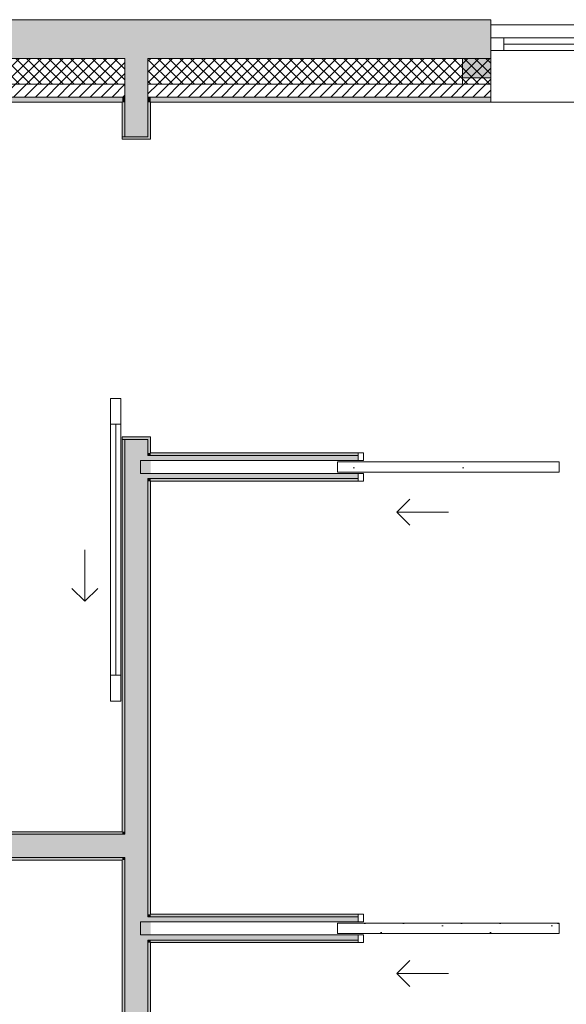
# Model space of a CAD drawing. Header units: millimetres. Extents: x -40968 to 11883, y -18948 to 4746.
# Tile 9 of 29: x -16114 to -13993, y -15839 to -12019. Entities that reach past the tile are written whole.
import ezdxf

# ---------------------------------------------------------------- set-up
doc = ezdxf.new("R2010")
doc.units = ezdxf.units.MM
doc.header["$MEASUREMENT"] = 0
for name, color, linetype in [('12_FAÇ_Façana', 7, 'Continuous'), ('Puertas Archicad', 7, 'Continuous'), ('Ventanas Archicad', 7, 'Continuous')]:
    doc.layers.add(name, color=color, linetype=linetype)
for name, color, linetype, lineweight, true_color in [('12_FAÇ_Façana_Pluma_Nº__102', 7, 'Continuous', 5, 0xcccccc), ('12_FAÇ_Façana_Pluma_Nº__174', 7, 'Continuous', 13, 0xe4ad2c), ('12_FAÇ_Façana_Pluma_Nº__176', 7, 'Continuous', 15, 0x93a0c6), ('12_FAÇ_Façana_Pluma_Nº__3', 7, 'Continuous', 5, 0xa4a4a4), ('12_FAÇ_Façana_Pluma_Nº__43', 7, 'Continuous', 5, 0xa4a4a6), ('Puertas Archicad_Pluma_Nº__23', 7, 'Continuous', 5, 0xa4a4a6), ('Puertas Archicad_Pluma_Nº__3', 7, 'Continuous', 5, 0xa4a4a4), ('Ventanas Archicad_Pluma_Nº__23', 7, 'Continuous', 5, 0xa4a4a6), ('Ventanas Archicad_Pluma_Nº__3', 7, 'Continuous', 5, 0xa4a4a4), ('Ventanas Archicad_Pluma_Nº__43', 7, 'Continuous', 5, 0xa4a4a6)]:
    doc.layers.add(name, color=color, linetype=linetype, lineweight=lineweight, true_color=true_color)
for name, color, linetype, lineweight in [('12_FAÇ_Façana_Pluma_Nº__2', 8, 'Continuous', 5), ('12_FAÇ_Façana_Pluma_Nº__7', 7, 'Continuous', 5), ('Puertas Archicad_Pluma_Nº__1', 7, 'Continuous', 5), ('Puertas Archicad_Pluma_Nº__7', 7, 'Continuous', 5), ('Ventanas Archicad_Pluma_Nº__7', 7, 'Continuous', 5)]:
    doc.layers.add(name, color=color, linetype=linetype, lineweight=lineweight)
pattern_1 = [(45, (0, 0), (-21.213203, 21.213203), [])]
pattern_2 = [(45, (0, 0), (-21.213203, 21.213203), []), (135, (0, 0), (21.213203, 21.213203), [])]
pattern_3 = [(0, (0, 0), (0, 75), [0, -75])]
pattern_4 = [(0, (0, 0), (0, 779.42), [48.75, -401.25]), (0, (225, 389.7), (0, 779.42), [48.75, -401.25]), (60, (0, 0), (-675, 389.7), [48.75, -401.25]), (60, (450, 0), (-675, 389.7), [48.75, -401.25]), (120, (48.75, 0), (675, 389.7), [48.75, -401.25]), (120, (498.75, 0), (675, 389.7), [48.75, -401.25]), (0, (0, 75), (0, 150), [0, -150, 0, -225]), (45, (75, 75), (-106.066, 106.066), [0, -112.5, 0, -187.5])]

# ---------------------------------------------------------------- blocks, each defined once
blk = doc.blocks.new('Muro_25_1', base_point=(-14286.1, -12339))
at = {"layer": '12_FAÇ_Façana_Pluma_Nº__102', "linetype": 'Continuous', "lineweight": 0, "true_color": 0xe5e5e5}
for points in [[(-15706.1, -12019), (-17641.1, -12019), (-17641.1, -12169), (-15706.1, -12169)], [(-15706.1, -12169), (-15616.1, -12169), (-15616.1, -12019), (-15706.1, -12019)], [(-15616.1, -12169), (-14286.1, -12169), (-14286.1, -12019), (-15616.1, -12019)]]:
    blk.add_hatch(color=254, dxfattribs=at).paths.add_polyline_path(points)
at = {"layer": '12_FAÇ_Façana_Pluma_Nº__174', "linetype": 'Continuous', "lineweight": 13, "true_color": 0xe4ad2c}
h = blk.add_hatch(dxfattribs=at)
h.set_pattern_fill('SATE_Aislamiento_0001', color=42, style=0, pattern_type=2)
h.set_pattern_definition(pattern_2)
h.paths.add_polyline_path([(-15706.1, -12169), (-17641.1, -12169), (-17641.1, -12269), (-15706.1, -12269)])
h = blk.add_hatch(dxfattribs=at)
h.set_pattern_fill('SATE_Aislamiento_0001', color=42, style=0, pattern_type=2)
h.set_pattern_definition(pattern_2)
h.paths.add_polyline_path([(-15616.1, -12269), (-14286.1, -12269), (-14286.1, -12169), (-15616.1, -12169)])
at = {"layer": '12_FAÇ_Façana_Pluma_Nº__176', "linetype": 'Continuous', "lineweight": 0, "true_color": 0x495063}
for points in [[(-15716.1, -12319), (-17641.1, -12319), (-17641.1, -12339), (-15716.1, -12339)], [(-15716.1, -12339), (-15706.1, -12339), (-15706.1, -12319), (-15716.1, -12319)], [(-15616.1, -12339), (-15606.1, -12339), (-15606.1, -12319), (-15616.1, -12319)], [(-15606.1, -12339), (-14286.1, -12339), (-14286.1, -12319), (-15606.1, -12319)]]:
    blk.add_hatch(color=251, dxfattribs=at).paths.add_polyline_path(points)
at = {"layer": '12_FAÇ_Façana_Pluma_Nº__2', "linetype": 'Continuous', "lineweight": 5}
h = blk.add_hatch(dxfattribs=at)
h.set_pattern_fill('Ceramic_0001', color=8, style=0, pattern_type=2)
h.set_pattern_definition(pattern_1)
h.paths.add_polyline_path([(-15706.1, -12269), (-17641.1, -12269), (-17641.1, -12319), (-15706.1, -12319)])
h = blk.add_hatch(dxfattribs=at)
h.set_pattern_fill('Ceramic_0001', color=8, style=0, pattern_type=2)
h.set_pattern_definition(pattern_1)
h.paths.add_polyline_path([(-15616.1, -12319), (-14286.1, -12319), (-14286.1, -12269), (-15616.1, -12269)])
at = {"layer": '12_FAÇ_Façana_Pluma_Nº__7', "color": 7, "linetype": 'Continuous', "lineweight": 5}
for p, q in [((-17641.1, -12169), (-15706.1, -12169)), ((-15706.1, -12169), (-15706.1, -12269)), ((-15616.1, -12269), (-15616.1, -12169)), ((-15616.1, -12169), (-14286.1, -12169)), ((-17641.1, -12269), (-15706.1, -12269)), ((-15706.1, -12269), (-15706.1, -12319)), ((-15616.1, -12319), (-15616.1, -12269)), ((-15616.1, -12269), (-14286.1, -12269)), ((-17641.1, -12319), (-15706.1, -12319)), ((-15706.1, -12319), (-15706.1, -12339)), ((-15616.1, -12339), (-15616.1, -12319)), ((-15616.1, -12319), (-14286.1, -12319))]:
    blk.add_line(p, q, dxfattribs=at)
at = {"layer": '12_FAÇ_Façana_Pluma_Nº__7', "color": 7, "linetype": 'Continuous', "lineweight": 5, "flags": 128}
for points in [[(-14286.1, -12019), (-17641.1, -12019)], [(-14286.1, -12059), (-14286.1, -12019)], [(-17641.1, -12339), (-15716.1, -12339)], [(-15606.1, -12339), (-14286.1, -12339)]]:
    blk.add_lwpolyline(points, dxfattribs=at)
blk = doc.blocks.new('Ventana Vertical Multi-Faja 27_9')
at = {"layer": 'Ventanas Archicad_Pluma_Nº__23', "color": 253, "linetype": 'Continuous', "lineweight": 5, "true_color": 0xa4a4a6}
for p, q in [((-600, 0), (-550, 0)), ((-550, 0), (-550, -50)), ((550, -50), (550, 0)), ((550, 0), (600, 0)), ((-550, -50), (-600, -50)), ((600, -50), (550, -50))]:
    blk.add_line(p, q, dxfattribs=at)
at = {"layer": 'Ventanas Archicad_Pluma_Nº__3', "color": 253, "linetype": 'Continuous', "lineweight": 5, "true_color": 0xa4a4a4}
for p, q in [((-600, 50), (600, 50)), ((-550, 0), (550, 0)), ((-550, -25), (550, -25)), ((550, -50), (-550, -50)), ((-600, -250), (600, -250))]:
    blk.add_line(p, q, dxfattribs=at)
at = {"layer": 'Ventanas Archicad_Pluma_Nº__43', "color": 253, "linetype": 'Continuous', "lineweight": 5, "true_color": 0xa4a4a6}
for p, q in [((-600, -180), (-600, -155)), ((600, -180), (600, -155))]:
    blk.add_line(p, q, dxfattribs=at)
at = {"layer": 'Ventanas Archicad_Pluma_Nº__7', "color": 7, "linetype": 'Continuous', "lineweight": 5}
for p, q in [((-600, 50), (-600, 30)), ((600, 50), (600, 30)), ((-600, 30), (-600, 0)), ((-600, 30), (-600, 0)), ((-600, 0), (-600, -50)), ((-600, 0), (-600, -50)), ((-600, 0), (-600, -50)), ((-600, 0), (-600, -50)), ((600, 30), (600, 0)), ((600, 30), (600, 0)), ((600, 0), (600, -50)), ((600, 0), (600, -50)), ((600, 0), (600, -50)), ((600, 0), (600, -50)), ((-600, -50), (-600, -80)), ((-600, -50), (-600, -80)), ((600, -50), (600, -80)), ((600, -50), (600, -80)), ((-600, -80), (-600, -155)), ((-600, -80), (-600, -155)), ((600, -80), (600, -155)), ((600, -80), (600, -155)), ((-600, -180), (-600, -230)), ((600, -180), (600, -230)), ((-600, -230), (-600, -250)), ((600, -230), (600, -250))]:
    blk.add_line(p, q, dxfattribs=at)
blk = doc.blocks.new('Muro_27_1', base_point=(-13091.1, -12339))
at = {"layer": '12_FAÇ_Façana', "linetype": 'Continuous', "lineweight": 0, "true_color": 0x000000}
h = blk.add_hatch(dxfattribs=at)
h.set_pattern_fill('Yeso_0001', color=18, style=0, pattern_type=2)
h.set_pattern_definition(pattern_3)
h.paths.add_polyline_path([(-14286.1, -12269), (-14286.1, -12244), (-14396.1, -12244), (-14396.1, -12269)])
h = blk.add_hatch(dxfattribs=at)
h.set_pattern_fill('Yeso_0001', color=18, style=0, pattern_type=2)
h.set_pattern_definition(pattern_3)
h.paths.add_polyline_path([(-13086.1, -12269), (-12976.1, -12269), (-12976.1, -12244), (-13086.1, -12244)])
at = {"layer": '12_FAÇ_Façana_Pluma_Nº__102', "linetype": 'Continuous', "lineweight": 0, "true_color": 0xe5e5e5}
for points in [[(-14396.1, -12169), (-14396.1, -12244), (-14286.1, -12244), (-14286.1, -12059)], [(-12976.1, -12169), (-13086.1, -12059), (-13086.1, -12244), (-12976.1, -12244)]]:
    blk.add_hatch(color=254, dxfattribs=at).paths.add_polyline_path(points)
at = {"layer": '12_FAÇ_Façana_Pluma_Nº__43', "color": 253, "linetype": 'Continuous', "lineweight": 5, "true_color": 0xa4a4a6}
for p, q in [((-14396.1, -12244), (-14396.1, -12269)), ((-14286.1, -12244), (-14396.1, -12244)), ((-14286.1, -12269), (-14286.1, -12244)), ((-13086.1, -12269), (-13086.1, -12244)), ((-13086.1, -12244), (-12976.1, -12244)), ((-12976.1, -12244), (-12976.1, -12269)), ((-14396.1, -12269), (-14286.1, -12269)), ((-12976.1, -12269), (-13086.1, -12269))]:
    blk.add_line(p, q, dxfattribs=at)
at = {"layer": '12_FAÇ_Façana_Pluma_Nº__7', "color": 7, "linetype": 'Continuous', "lineweight": 5}
for p, q in [((-14286.1, -12039), (-14286.1, -12059)), ((-14286.1, -12059), (-14286.1, -12089)), ((-14286.1, -12059), (-14286.1, -12089)), ((-13086.1, -12039), (-13086.1, -12059)), ((-13086.1, -12059), (-13086.1, -12089)), ((-13086.1, -12059), (-13086.1, -12089)), ((-14286.1, -12089), (-14286.1, -12139)), ((-14286.1, -12089), (-14286.1, -12139)), ((-13086.1, -12089), (-13086.1, -12139)), ((-13086.1, -12089), (-13086.1, -12139)), ((-14286.1, -12139), (-14286.1, -12169)), ((-14286.1, -12139), (-14286.1, -12169)), ((-13086.1, -12139), (-13086.1, -12169)), ((-13086.1, -12139), (-13086.1, -12169)), ((-14396.1, -12169), (-14396.1, -12244)), ((-14286.1, -12169), (-14286.1, -12244)), ((-14286.1, -12169), (-14286.1, -12244)), ((-13086.1, -12169), (-13086.1, -12244)), ((-13086.1, -12169), (-13086.1, -12244)), ((-12976.1, -12169), (-12976.1, -12244)), ((-14286.1, -12269), (-14286.1, -12319)), ((-13086.1, -12269), (-13086.1, -12319)), ((-14286.1, -12319), (-14286.1, -12339)), ((-13086.1, -12319), (-13086.1, -12339))]:
    blk.add_line(p, q, dxfattribs=at)
at = {"layer": 'Ventanas Archicad', "color": 253, "linetype": 'Continuous', "lineweight": 5, "true_color": 0xa4a4a6, "zscale": 1000}
blk.add_blockref('Ventana Vertical Multi-Faja 27_9', (-13686.1, -12089), dxfattribs=at)
blk = doc.blocks.new('Puerta Corredera Exterior 27')
at = {"layer": 'Puertas Archicad', "linetype": 'Continuous', "lineweight": 0, "true_color": 0xffffff}
h = blk.add_hatch(dxfattribs=at)
h.set_pattern_fill('Hormigón_en_Masa_0001', style=0, pattern_type=2)
h.set_pattern_definition(pattern_4)
h.paths.add_polyline_path([(428.1, 45), (428.1, 5), (528.1, 5), (528.1, 45)])
h = blk.add_hatch(dxfattribs=at)
h.set_pattern_fill('Hormigón_en_Masa_0001', style=0, pattern_type=2)
h.set_pattern_definition(pattern_4)
h.paths.add_polyline_path([(1602.1, 5), (1602.1, 45), (1502.1, 45), (1502.1, 5)])
at = {"layer": 'Puertas Archicad_Pluma_Nº__1', "color": 7, "linetype": 'Continuous', "lineweight": 5}
for p, q in [((428.1, 45), (528.1, 45)), ((428.1, 5), (428.1, 45)), ((528.1, 45), (528.1, 5)), ((1502.1, 5), (1502.1, 45)), ((1502.1, 45), (1602.1, 45)), ((1602.1, 45), (1602.1, 5)), ((528.1, 5), (428.1, 5)), ((528.1, 25), (1502.1, 25)), ((1602.1, 5), (1502.1, 5))]:
    blk.add_line(p, q, dxfattribs=at)
at = {"layer": 'Puertas Archicad_Pluma_Nº__1', "color": 7, "linetype": 'Continuous', "lineweight": 5, "flags": 128}
for points in [[(528.1, 45), (1502.1, 45), (1502.1, 25), (528.1, 25)], [(528.1, 25), (1502.1, 25), (1502.1, 5), (528.1, 5)]]:
    blk.add_lwpolyline(points, close=True, dxfattribs=at)
at = {"layer": 'Puertas Archicad_Pluma_Nº__3', "color": 253, "linetype": 'Continuous', "lineweight": 5, "true_color": 0xa4a4a4}
for p, q in [((1215.1, 145), (1165.1, 195)), ((1015.1, 145), (1215.1, 145)), ((1215.1, 145), (1165.1, 95))]:
    blk.add_line(p, q, dxfattribs=at)
at = {"layer": 'Puertas Archicad_Pluma_Nº__7', "color": 7, "linetype": 'Continuous', "lineweight": 5}
for p, q in [((-577, 0), (-577, -110)), ((577, 0), (577, -110)), ((-587, -110), (-577, -110)), ((587, -110), (577, -110))]:
    blk.add_line(p, q, dxfattribs=at)
blk = doc.blocks.new('Muro_41_1', base_point=(-15716.1, -17084))
at = {"layer": '12_FAÇ_Façana_Pluma_Nº__102', "linetype": 'Continuous', "lineweight": 0, "true_color": 0xe5e5e5}
for points in [[(-15706.1, -12269), (-15616.1, -12269), (-15616.1, -12169), (-15706.1, -12169)], [(-15706.1, -12319), (-15616.1, -12319), (-15616.1, -12269), (-15706.1, -12269)], [(-15706.1, -12339), (-15616.1, -12339), (-15616.1, -12319), (-15706.1, -12319)], [(-15706.1, -12473), (-15616.1, -12473), (-15616.1, -12339), (-15706.1, -12339)], [(-15706.1, -13709.4), (-15616.1, -13709.4), (-15616.1, -13647), (-15706.1, -13647)], [(-15706.1, -13709.4), (-15706.1, -13799.4), (-15616.1, -13799.4), (-15616.1, -13709.4)], [(-15706.1, -13799.4), (-15706.1, -15179), (-15616.1, -15179), (-15616.1, -13799.4)], [(-15706.1, -15179), (-15706.1, -15269), (-15616.1, -15269), (-15616.1, -15179)], [(-15706.1, -15269), (-15706.1, -15499.4), (-15616.1, -15499.4), (-15616.1, -15269)], [(-15706.1, -15499.4), (-15706.1, -15589.4), (-15616.1, -15589.4), (-15616.1, -15499.4)], [(-15706.1, -15589.4), (-15706.1, -16974), (-15616.1, -16974), (-15616.1, -15589.4)]]:
    blk.add_hatch(color=254, dxfattribs=at).paths.add_polyline_path(points)
at = {"layer": '12_FAÇ_Façana_Pluma_Nº__176', "linetype": 'Continuous', "lineweight": 0, "true_color": 0x495063}
for points in [[(-15706.1, -12339), (-15716.1, -12339), (-15716.1, -12473), (-15706.1, -12473)], [(-15616.1, -12473), (-15606.1, -12473), (-15606.1, -12339), (-15616.1, -12339)], [(-15606.1, -12483), (-15606.1, -12473), (-15616.1, -12473), (-15716.1, -12473), (-15716.1, -12483)], [(-15606.1, -13647), (-15606.1, -13637), (-15716.1, -13637), (-15716.1, -13647), (-15616.1, -13647)], [(-15716.1, -13647), (-15716.1, -15169), (-15706.1, -15169), (-15706.1, -13647)], [(-15606.1, -13647), (-15616.1, -13647), (-15616.1, -13699.4), (-15606.1, -13699.4)], [(-15616.1, -13699.4), (-15616.1, -13709.4), (-15606.1, -13709.4), (-15606.1, -13699.4)], [(-15616.1, -13799.4), (-15616.1, -13809.4), (-15606.1, -13809.4), (-15606.1, -13799.4)], [(-15616.1, -13809.4), (-15616.1, -15489.4), (-15606.1, -15489.4), (-15606.1, -13809.4)], [(-15716.1, -15169), (-15716.1, -15179), (-15706.1, -15179), (-15706.1, -15169)], [(-15716.1, -15269), (-15716.1, -15279), (-15706.1, -15279), (-15706.1, -15269)], [(-15716.1, -15279), (-15716.1, -16974), (-15706.1, -16974), (-15706.1, -15279)], [(-15616.1, -15489.4), (-15616.1, -15499.4), (-15606.1, -15499.4), (-15606.1, -15489.4)], [(-15616.1, -15589.4), (-15616.1, -15599.4), (-15606.1, -15599.4), (-15606.1, -15589.4)], [(-15616.1, -15599.4), (-15616.1, -16974), (-15606.1, -16974), (-15606.1, -15599.4)]]:
    blk.add_hatch(color=251, dxfattribs=at).paths.add_polyline_path(points)
at = {"layer": '12_FAÇ_Façana_Pluma_Nº__7', "color": 7, "linetype": 'Continuous', "lineweight": 5}
for p, q in [((-15706.1, -12169), (-15706.1, -12269)), ((-15616.1, -12269), (-15616.1, -12169)), ((-15706.1, -12269), (-15706.1, -12319)), ((-15616.1, -12319), (-15616.1, -12269)), ((-15706.1, -12319), (-15706.1, -12339)), ((-15616.1, -12339), (-15616.1, -12319)), ((-15706.1, -12339), (-15706.1, -12473)), ((-15616.1, -12473), (-15616.1, -12339)), ((-15716.1, -12473), (-15716.1, -12483)), ((-15616.1, -12473), (-15716.1, -12473)), ((-15716.1, -12483), (-15606.1, -12483)), ((-15606.1, -12473), (-15606.1, -12483)), ((-15716.1, -13637), (-15606.1, -13637)), ((-15716.1, -13647), (-15716.1, -13637)), ((-15616.1, -13647), (-15716.1, -13647)), ((-15706.1, -13647), (-15706.1, -13709.4)), ((-15616.1, -13709.4), (-15616.1, -13647)), ((-15606.1, -13647), (-15606.1, -13637)), ((-15706.1, -13709.4), (-15706.1, -13799.4)), ((-15606.1, -13709.4), (-15616.1, -13709.4)), ((-15706.1, -13799.4), (-15706.1, -15179)), ((-15616.1, -13799.4), (-15606.1, -13799.4)), ((-15616.1, -15179), (-15616.1, -13799.4)), ((-15706.1, -15179), (-15716.1, -15179)), ((-15616.1, -15269), (-15616.1, -15179)), ((-15716.1, -15269), (-15706.1, -15269)), ((-15706.1, -15269), (-15706.1, -15499.4)), ((-15616.1, -15499.4), (-15616.1, -15269)), ((-15706.1, -15499.4), (-15706.1, -15589.4)), ((-15606.1, -15499.4), (-15616.1, -15499.4)), ((-15706.1, -15589.4), (-15706.1, -16974)), ((-15616.1, -15589.4), (-15606.1, -15589.4)), ((-15616.1, -16974), (-15616.1, -15589.4))]:
    blk.add_line(p, q, dxfattribs=at)
at = {"layer": '12_FAÇ_Façana_Pluma_Nº__7', "color": 7, "linetype": 'Continuous', "lineweight": 5, "flags": 128}
for points in [[(-15716.1, -12339), (-15716.1, -12473)], [(-15606.1, -12473), (-15606.1, -12339)], [(-15716.1, -13647), (-15716.1, -15169)], [(-15606.1, -13699.4), (-15606.1, -13647)], [(-15606.1, -15489.4), (-15606.1, -13809.4)], [(-15716.1, -15279), (-15716.1, -16974)], [(-15606.1, -16974), (-15606.1, -15599.4)]]:
    blk.add_lwpolyline(points, dxfattribs=at)
at = {"layer": 'Puertas Archicad', "color": 253, "linetype": 'Continuous', "lineweight": 5, "true_color": 0xa4a4a6, "xscale": -1, "zscale": 1000, "rotation": 90}
blk.add_blockref('Puerta Corredera Exterior 27', (-15716.1, -13060), dxfattribs=at)
blk = doc.blocks.new('Muro_46_1', base_point=(-15716.1, -15279))
at = {"layer": '12_FAÇ_Façana_Pluma_Nº__102', "linetype": 'Continuous', "lineweight": 0, "true_color": 0xe5e5e5}
for points in [[(-16181.1, -15269), (-15716.1, -15269), (-15716.1, -15179), (-16181.1, -15179)], [(-15716.1, -15179), (-15716.1, -15269), (-15706.1, -15269), (-15706.1, -15179)]]:
    blk.add_hatch(color=254, dxfattribs=at).paths.add_polyline_path(points)
at = {"layer": '12_FAÇ_Façana_Pluma_Nº__176', "linetype": 'Continuous', "lineweight": 0, "true_color": 0x495063}
for points in [[(-16271.1, -15179), (-15716.1, -15179), (-15716.1, -15169), (-16271.1, -15169)], [(-16171.1, -15279), (-15716.1, -15279), (-15716.1, -15269), (-16171.1, -15269)]]:
    blk.add_hatch(color=251, dxfattribs=at).paths.add_polyline_path(points)
at = {"layer": '12_FAÇ_Façana_Pluma_Nº__7', "color": 7, "linetype": 'Continuous', "lineweight": 5}
for p, q in [((-16181.1, -15179), (-16271.1, -15179)), ((-15716.1, -15179), (-16181.1, -15179)), ((-15706.1, -15179), (-15716.1, -15179)), ((-16171.1, -15269), (-16181.1, -15269)), ((-16171.1, -15269), (-15716.1, -15269)), ((-15716.1, -15269), (-15706.1, -15269))]:
    blk.add_line(p, q, dxfattribs=at)
at = {"layer": '12_FAÇ_Façana_Pluma_Nº__7', "color": 7, "linetype": 'Continuous', "lineweight": 5, "flags": 128}
for points in [[(-15716.1, -15169), (-16271.1, -15169)], [(-16171.1, -15279), (-15716.1, -15279)]]:
    blk.add_lwpolyline(points, dxfattribs=at)
blk = doc.blocks.new('Puerta Corredera Empotrada 27')
at = {"layer": 'Puertas Archicad', "linetype": 'Continuous', "lineweight": 0, "true_color": 0xffffff}
h = blk.add_hatch(dxfattribs=at)
h.set_pattern_fill('Hormigón_en_Masa_0001', style=0, pattern_type=2)
h.set_pattern_definition(pattern_4)
h.paths.add_polyline_path([(-330, -35), (-330, -75), (530, -75), (530, -35)])
at = {"layer": 'Puertas Archicad_Pluma_Nº__23', "color": 253, "linetype": 'Continuous', "lineweight": 5, "true_color": 0xa4a4a6}
for p, q in [((-430, 0), (-450, 0)), ((-450, 0), (-450, -110)), ((-430, -110), (-430, 0)), ((450, 0), (430, 0)), ((430, 0), (430, -30)), ((450, -30), (450, 0)), ((430, -30), (450, -30)), ((-450, -110), (-430, -110)), ((450, -80), (430, -80)), ((430, -80), (430, -110)), ((430, -110), (450, -110)), ((450, -110), (450, -80))]:
    blk.add_line(p, q, dxfattribs=at)
at = {"layer": 'Puertas Archicad_Pluma_Nº__3', "color": 253, "linetype": 'Continuous', "lineweight": 5, "true_color": 0xa4a4a4}
for p, q in [((300, 120), (250, 170)), ((100, 120), (300, 120)), ((300, 120), (250, 70)), ((-330, -35), (530, -35)), ((-330, -75), (-330, -35)), ((530, -35), (530, -75)), ((530, -75), (-330, -75))]:
    blk.add_line(p, q, dxfattribs=at)
at = {"layer": 'Puertas Archicad_Pluma_Nº__7', "color": 7, "linetype": 'Continuous', "lineweight": 5}
for p, q in [((-450, -10), (-450, 0)), ((-450, -10), (-450, 0)), ((450, -10), (450, 0)), ((450, -10), (450, 0)), ((-450, -100), (-450, -10)), ((-450, -100), (-450, -10)), ((450, -30), (450, -10)), ((450, -30), (450, -10)), ((-450, -110), (-450, -100)), ((-450, -110), (-450, -100)), ((450, -100), (450, -80)), ((450, -100), (450, -80)), ((450, -110), (450, -100)), ((450, -110), (450, -100))]:
    blk.add_line(p, q, dxfattribs=at)
blk = doc.blocks.new('Muro_52_1', base_point=(-10437.9, -13809.4))
at = {"layer": '12_FAÇ_Façana_Pluma_Nº__102', "linetype": 'Continuous', "lineweight": 0, "true_color": 0xe5e5e5}
for points in [[(-15616.1, -13709.4), (-15616.1, -13799.4), (-15606.1, -13799.4), (-15606.1, -13709.4)], [(-15606.1, -13729.4), (-14800.5, -13729.4), (-14800.5, -13709.4), (-15606.1, -13709.4)], [(-15606.1, -13779.4), (-15606.1, -13799.4), (-14800.5, -13799.4), (-14800.5, -13779.4)]]:
    blk.add_hatch(color=254, dxfattribs=at).paths.add_polyline_path(points)
at = {"layer": '12_FAÇ_Façana_Pluma_Nº__176', "linetype": 'Continuous', "lineweight": 0, "true_color": 0x495063}
for points in [[(-15606.1, -13699.4), (-15606.1, -13709.4), (-14800.5, -13709.4), (-14800.5, -13699.4)], [(-15606.1, -13799.4), (-15606.1, -13809.4), (-14800.5, -13809.4), (-14800.5, -13799.4)]]:
    blk.add_hatch(color=251, dxfattribs=at).paths.add_polyline_path(points)
at = {"layer": '12_FAÇ_Façana_Pluma_Nº__3', "color": 253, "linetype": 'Continuous', "lineweight": 5, "true_color": 0xa4a4a4}
for p, q in [((-15645.5, -13729.4), (-14800.5, -13729.4)), ((-15645.5, -13779.4), (-15645.5, -13729.4)), ((-14800.5, -13779.4), (-15645.5, -13779.4))]:
    blk.add_line(p, q, dxfattribs=at)
at = {"layer": '12_FAÇ_Façana_Pluma_Nº__7', "color": 7, "linetype": 'Continuous', "lineweight": 5}
for p, q in [((-15606.1, -13709.4), (-15616.1, -13709.4)), ((-14800.5, -13709.4), (-15606.1, -13709.4)), ((-14800.5, -13699.4), (-14800.5, -13709.4)), ((-14800.5, -13709.4), (-14800.5, -13729.4)), ((-14800.5, -13779.4), (-14800.5, -13799.4)), ((-15616.1, -13799.4), (-15606.1, -13799.4)), ((-15606.1, -13799.4), (-14800.5, -13799.4)), ((-14800.5, -13799.4), (-14800.5, -13809.4))]:
    blk.add_line(p, q, dxfattribs=at)
at = {"layer": '12_FAÇ_Façana_Pluma_Nº__7', "color": 7, "linetype": 'Continuous', "lineweight": 5, "flags": 128}
for points in [[(-14800.5, -13699.4), (-15606.1, -13699.4)], [(-15606.1, -13809.4), (-14800.5, -13809.4)]]:
    blk.add_lwpolyline(points, dxfattribs=at)
at = {"layer": 'Puertas Archicad', "color": 253, "linetype": 'Continuous', "lineweight": 5, "true_color": 0xa4a4a6, "zscale": 1000, "rotation": 180}
blk.add_blockref('Puerta Corredera Empotrada 27', (-14350.5, -13809.4), dxfattribs=at)
blk = doc.blocks.new('Muro_54_1', base_point=(-10437.9, -15599.4))
at = {"layer": '12_FAÇ_Façana_Pluma_Nº__102', "linetype": 'Continuous', "lineweight": 0, "true_color": 0xe5e5e5}
for points in [[(-15616.1, -15499.4), (-15616.1, -15589.4), (-15606.1, -15589.4), (-15606.1, -15499.4)], [(-15606.1, -15519.4), (-14800.5, -15519.4), (-14800.5, -15499.4), (-15606.1, -15499.4)], [(-15606.1, -15569.4), (-15606.1, -15589.4), (-14800.5, -15589.4), (-14800.5, -15569.4)]]:
    blk.add_hatch(color=254, dxfattribs=at).paths.add_polyline_path(points)
at = {"layer": '12_FAÇ_Façana_Pluma_Nº__176', "linetype": 'Continuous', "lineweight": 0, "true_color": 0x495063}
for points in [[(-15606.1, -15489.4), (-15606.1, -15499.4), (-14800.5, -15499.4), (-14800.5, -15489.4)], [(-15606.1, -15589.4), (-15606.1, -15599.4), (-14800.5, -15599.4), (-14800.5, -15589.4)]]:
    blk.add_hatch(color=251, dxfattribs=at).paths.add_polyline_path(points)
at = {"layer": '12_FAÇ_Façana_Pluma_Nº__3', "color": 253, "linetype": 'Continuous', "lineweight": 5, "true_color": 0xa4a4a4}
for p, q in [((-15645.5, -15519.4), (-14800.5, -15519.4)), ((-15645.5, -15569.4), (-15645.5, -15519.4)), ((-14800.5, -15569.4), (-15645.5, -15569.4))]:
    blk.add_line(p, q, dxfattribs=at)
at = {"layer": '12_FAÇ_Façana_Pluma_Nº__7', "color": 7, "linetype": 'Continuous', "lineweight": 5}
for p, q in [((-15606.1, -15499.4), (-15616.1, -15499.4)), ((-14800.5, -15499.4), (-15606.1, -15499.4)), ((-14800.5, -15489.4), (-14800.5, -15499.4)), ((-14800.5, -15499.4), (-14800.5, -15519.4)), ((-14800.5, -15569.4), (-14800.5, -15589.4)), ((-15616.1, -15589.4), (-15606.1, -15589.4)), ((-15606.1, -15589.4), (-14800.5, -15589.4)), ((-14800.5, -15589.4), (-14800.5, -15599.4))]:
    blk.add_line(p, q, dxfattribs=at)
at = {"layer": '12_FAÇ_Façana_Pluma_Nº__7', "color": 7, "linetype": 'Continuous', "lineweight": 5, "flags": 128}
for points in [[(-14800.5, -15489.4), (-15606.1, -15489.4)], [(-15606.1, -15599.4), (-14800.5, -15599.4)]]:
    blk.add_lwpolyline(points, dxfattribs=at)
at = {"layer": 'Puertas Archicad', "color": 253, "linetype": 'Continuous', "lineweight": 5, "true_color": 0xa4a4a6, "zscale": 1000, "rotation": 180}
blk.add_blockref('Puerta Corredera Empotrada 27', (-14350.5, -15599.4), dxfattribs=at)

msp = doc.modelspace()

# ---------------------------------------------------------------- block references
at = {"layer": '12_FAÇ_Façana', "color": 7, "lineweight": 20}
for name, p in [('Muro_25_1', (-14286.1, -12339)), ('Muro_27_1', (-13091.1, -12339)), ('Muro_41_1', (-15716.1, -17084)), ('Muro_52_1', (-10437.9, -13809.4)), ('Muro_46_1', (-15716.1, -15279)), ('Muro_54_1', (-10437.9, -15599.4))]:
    msp.add_blockref(name, p, dxfattribs=at)

doc.saveas('drawing.dxf')
